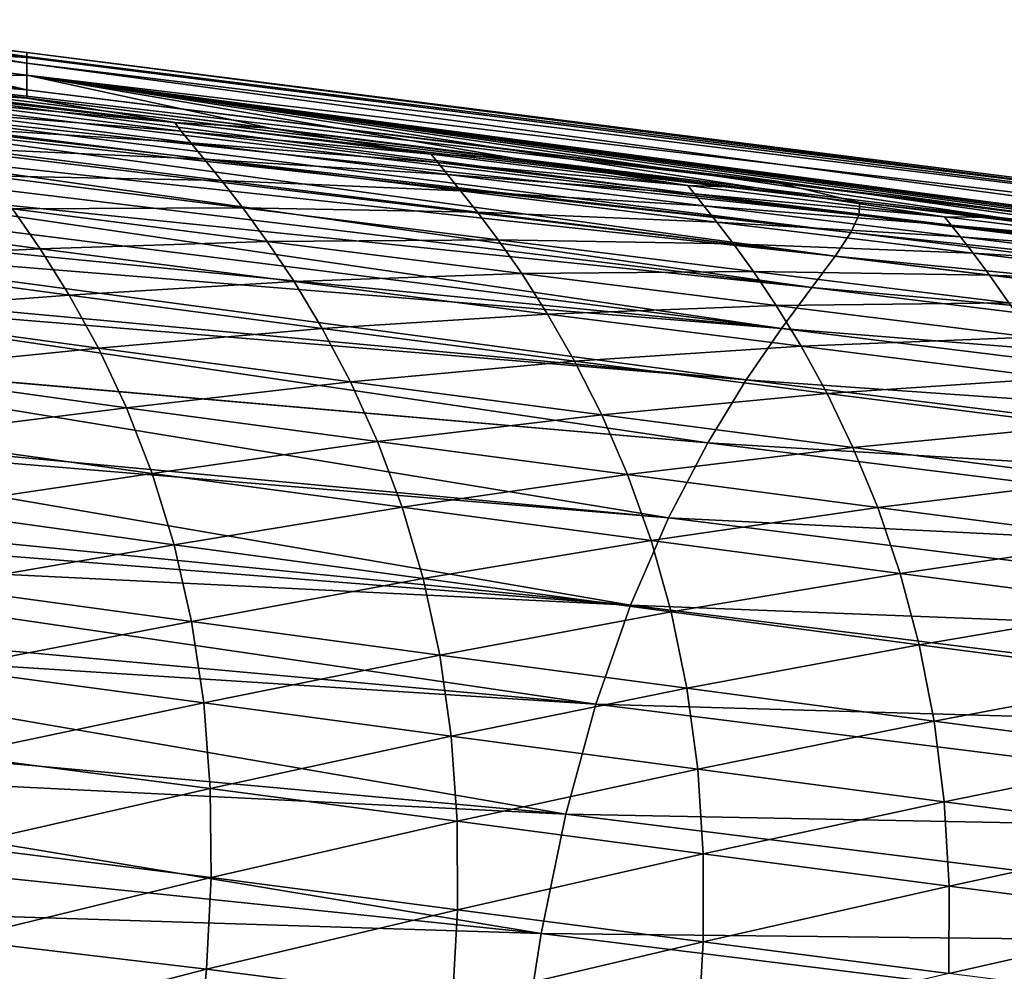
# Model space of a CAD drawing. Header units: metres. Extents: x -109 to 109, y -19 to 107.
# Tile 251 of 256: x 36.48 to 44.06, y 25.61 to 32.93. Entities that reach past the tile are written whole.
import ezdxf

# ---------------------------------------------------------------- set-up
doc = ezdxf.new("R2010")
doc.units = ezdxf.units.M
doc.layers.add('solid_21_412_310_XXX', color=7, linetype='CONTINUOUS')

msp = doc.modelspace()

# ---------------------------------------------------------------- linework, layer by layer
at = {"layer": 'solid_21_412_310_XXX'}
for points in [[(34.542099, 32.757053, -7.299991), (34.545029, 32.89592, -3.073496), (36.537788, 32.642673, -3.073336)], [(34.545818, 32.933899, 1.15522), (34.544163, 32.855751, 5.383351), (36.537788, 32.599533, 5.440748)], [(34.545029, 32.89592, -3.073496), (34.545818, 32.933899, 1.15522), (36.537788, 32.68021, 1.240474)], [(36.537788, 32.642673, -3.073336), (34.545029, 32.89592, -3.073496), (36.537788, 32.68021, 1.240474)], [(36.537788, 32.651669, 3.531988), (34.545818, 32.933899, 1.15522), (36.537788, 32.599533, 5.440748)], [(36.537788, 32.651669, 3.531988), (36.537788, 32.68021, 1.240474), (34.545818, 32.933899, 1.15522)], [(34.544163, 32.855751, 5.383351), (35.851368, 32.479965, 9.525564), (36.537811, 32.394135, 9.504107)], [(36.537788, 32.599533, 5.440748), (34.544163, 32.855751, 5.383351), (36.537811, 32.394135, 9.504107)], [(36.537788, 32.507732, -7.180064), (34.542099, 32.757053, -7.299991), (36.537788, 32.642673, -3.073336)], [(35.218918, 32.494453, -10.665401), (34.542099, 32.757053, -7.299991), (36.537788, 32.507732, -7.180064)], [(54.70018, 30.382071, 2.693295), (36.537788, 32.68021, 1.240474), (36.537788, 32.651669, 3.531988)], [(54.70018, 30.351757, -3.371934), (36.537788, 32.642673, -3.073336), (36.537788, 32.68021, 1.240474)], [(54.70018, 30.382071, 2.693295), (54.70018, 30.351757, -3.371934), (36.537788, 32.68021, 1.240474)], [(54.70018, 30.382071, 2.693295), (36.537788, 32.651669, 3.531988), (36.537788, 32.599533, 5.440748)], [(54.70018, 30.351757, -3.371934), (36.537788, 32.507732, -7.180064), (36.537788, 32.642673, -3.073336)], [(36.537788, 32.599533, 5.440748), (36.537811, 32.394135, 9.504107), (54.523602, 30.178337, 8.785137)], [(54.70018, 30.382071, 2.693295), (36.537788, 32.599533, 5.440748), (54.523602, 30.178337, 8.785137)], [(36.5378, 32.330334, -10.599779), (35.218918, 32.494453, -10.665401), (36.537788, 32.507732, -7.180064)], [(38.409752, 32.098835, -10.50174), (36.5378, 32.330334, -10.599779), (36.537788, 32.507732, -7.180064)], [(53.395588, 30.270796, -9.533984), (36.537788, 32.507732, -7.180064), (54.700211, 30.112732, -9.43431)], [(54.70018, 30.351757, -3.371934), (54.700211, 30.112732, -9.43431), (36.537788, 32.507732, -7.180064)], [(51.521145, 30.498051, -9.672821), (36.537788, 32.507732, -7.180064), (53.395588, 30.270796, -9.533984)], [(49.646263, 30.725599, -9.806549), (36.537788, 32.507732, -7.180064), (51.521145, 30.498051, -9.672821)], [(47.771423, 30.953444, -9.935157), (36.537788, 32.507732, -7.180064), (49.646263, 30.725599, -9.806549)], [(45.897312, 31.181562, -10.058659), (36.537788, 32.507732, -7.180064), (47.771423, 30.953444, -9.935157)], [(44.024429, 31.409981, -10.177065), (36.537788, 32.507732, -7.180064), (45.897312, 31.181562, -10.058659)], [(42.15258, 31.638861, -10.290381), (36.537788, 32.507732, -7.180064), (44.024429, 31.409981, -10.177065)], [(40.281193, 31.86841, -10.398606), (36.537788, 32.507732, -7.180064), (42.15258, 31.638861, -10.290381)], [(38.409752, 32.098835, -10.50174), (36.537788, 32.507732, -7.180064), (40.281193, 31.86841, -10.398606)], [(42.947353, 31.52562, 10.288923), (35.219963, 32.463856, 10.786601), (35.213093, 32.426147, 11.180139)], [(35.700596, 32.386307, -11.38956), (35.218918, 32.494453, -10.665401), (36.5378, 32.330334, -10.599779)], [(42.947353, 31.52562, 10.288923), (35.220383, 32.497002, 10.399778), (35.219963, 32.463856, 10.786601)], [(36.537811, 32.394135, 9.504107), (35.851368, 32.479965, 9.525564), (35.220383, 32.497002, 10.399778)], [(42.322544, 31.67631, 9.304688), (36.537811, 32.394135, 9.504107), (35.220383, 32.497002, 10.399778)], [(42.947353, 31.52562, 10.288923), (42.322544, 31.67631, 9.304688), (35.220383, 32.497002, 10.399778)], [(42.938938, 31.427843, 11.26965), (35.213093, 32.426147, 11.180139), (35.18021, 32.346722, 11.869395)], [(42.938938, 31.427843, 11.26965), (42.947353, 31.52562, 10.288923), (35.213093, 32.426147, 11.180139)], [(37.674873, 32.142445, -11.277917), (35.700596, 32.386307, -11.38956), (36.5378, 32.330334, -10.599779)], [(35.749081, 32.31979, -12.125998), (35.700596, 32.386307, -11.38956), (37.674873, 32.142445, -11.277917)], [(54.523602, 30.178337, 8.785137), (36.537811, 32.394135, 9.504107), (42.322544, 31.67631, 9.304688)], [(42.938938, 31.427843, 11.26965), (35.18021, 32.346722, 11.869395), (35.122284, 32.25803, 12.472993)], [(37.724281, 32.076374, -12.004586), (35.749081, 32.31979, -12.125998), (37.674873, 32.142445, -11.277917)], [(35.822777, 32.228653, -12.840734), (35.749081, 32.31979, -12.125998), (37.724281, 32.076374, -12.004586)], [(38.409752, 32.098835, -10.50174), (37.674873, 32.142445, -11.277917), (36.5378, 32.330334, -10.599779)], [(42.878304, 31.29504, 12.202233), (35.122284, 32.25803, 12.472993), (35.065701, 32.185608, 12.874086)], [(42.878304, 31.29504, 12.202233), (42.938938, 31.427843, 11.26965), (35.122284, 32.25803, 12.472993)], [(37.797859, 31.985153, -12.710987), (35.822777, 32.228653, -12.840734), (37.724281, 32.076374, -12.004586)], [(35.927639, 32.104504, -13.524907), (35.822777, 32.228653, -12.840734), (37.797859, 31.985153, -12.710987)], [(42.758064, 31.113905, 13.069119), (35.044415, 32.159657, 13.002151), (34.953197, 32.052197, 13.46405)], [(42.878304, 31.29504, 12.202233), (35.065701, 32.185608, 12.874086), (35.044415, 32.159657, 13.002151)], [(42.758064, 31.113905, 13.069119), (42.878304, 31.29504, 12.202233), (35.044415, 32.159657, 13.002151)], [(38.409752, 32.098835, -10.50174), (39.649254, 31.899853, -11.161294), (37.674873, 32.142445, -11.277917)], [(37.724281, 32.076374, -12.004586), (37.674873, 32.142445, -11.277917), (39.649254, 31.899853, -11.161294)], [(42.758064, 31.113905, 13.069119), (34.953197, 32.052197, 13.46405), (34.873493, 31.96154, 13.78788)], [(37.901287, 31.860268, -13.388663), (35.927639, 32.104504, -13.524907), (37.797859, 31.985153, -12.710987)], [(36.064396, 31.941086, -14.171319), (35.927639, 32.104504, -13.524907), (37.901287, 31.860268, -13.388663)], [(39.699528, 31.834238, -11.878834), (37.724281, 32.076374, -12.004586), (39.649254, 31.899853, -11.161294)], [(37.797859, 31.985153, -12.710987), (37.724281, 32.076374, -12.004586), (39.699528, 31.834238, -11.878834)], [(38.409752, 32.098835, -10.50174), (40.281193, 31.86841, -10.398606), (39.649254, 31.899853, -11.161294)], [(39.772789, 31.743002, -12.577469), (37.797859, 31.985153, -12.710987), (39.699528, 31.834238, -11.878834)], [(37.901287, 31.860268, -13.388663), (37.797859, 31.985153, -12.710987), (39.772789, 31.743002, -12.577469)], [(42.577625, 30.871845, 13.855802), (34.873493, 31.96154, 13.78788), (34.744759, 31.817465, 14.214857)], [(42.577625, 30.871845, 13.855802), (42.758064, 31.113905, 13.069119), (34.873493, 31.96154, 13.78788)], [(38.035202, 31.695478, -14.030594), (36.064396, 31.941086, -14.171319), (37.901287, 31.860268, -13.388663)], [(36.232342, 31.732861, -14.773392), (36.064396, 31.941086, -14.171319), (38.035202, 31.695478, -14.030594)], [(40.281193, 31.86841, -10.398606), (41.623451, 31.658228, -11.039844), (39.649254, 31.899853, -11.161294)], [(39.699528, 31.834238, -11.878834), (39.649254, 31.899853, -11.161294), (41.623451, 31.658228, -11.039844)], [(39.874413, 31.617521, -13.249124), (37.901287, 31.860268, -13.388663), (39.772789, 31.743002, -12.577469)], [(38.035202, 31.695478, -14.030594), (37.901287, 31.860268, -13.388663), (39.874413, 31.617521, -13.249124)], [(41.67458, 31.593069, -11.74896), (39.699528, 31.834238, -11.878834), (41.623451, 31.658228, -11.039844)], [(39.772789, 31.743002, -12.577469), (39.699528, 31.834238, -11.878834), (41.67458, 31.593069, -11.74896)], [(40.281193, 31.86841, -10.398606), (42.15258, 31.638861, -10.290381), (41.623451, 31.658228, -11.039844)], [(42.577625, 30.871845, 13.855802), (34.744759, 31.817465, 14.214857), (34.627773, 31.685619, 14.536052)], [(42.3451, 30.557625, 14.552175), (34.627773, 31.685619, 14.536052), (34.502216, 31.539965, 14.833728)], [(42.3451, 30.557625, 14.552175), (42.577625, 30.871845, 13.855802), (34.627773, 31.685619, 14.536052)], [(38.198879, 31.4853, -14.630314), (36.232342, 31.732861, -14.773392), (38.035202, 31.695478, -14.030594)], [(36.426075, 31.476765, -15.326715), (36.232342, 31.732861, -14.773392), (38.198879, 31.4853, -14.630314)], [(40.004959, 31.451572, -13.886935), (38.035202, 31.695478, -14.030594), (39.874413, 31.617521, -13.249124)], [(38.198879, 31.4853, -14.630314), (38.035202, 31.695478, -14.030594), (40.004959, 31.451572, -13.886935)], [(41.747517, 31.501867, -12.440406), (39.772789, 31.743002, -12.577469), (41.67458, 31.593069, -11.74896)], [(39.874413, 31.617521, -13.249124), (39.772789, 31.743002, -12.577469), (41.747517, 31.501867, -12.440406)], [(50.53804, 30.666458, 8.969271), (42.322544, 31.67631, 9.304688), (42.947353, 31.52562, 10.288923)], [(54.523602, 30.178337, 8.785137), (42.322544, 31.67631, 9.304688), (50.53804, 30.666458, 8.969271)], [(41.847332, 31.37591, -13.106456), (39.874413, 31.617521, -13.249124), (41.747517, 31.501867, -12.440406)], [(40.004959, 31.451572, -13.886935), (39.874413, 31.617521, -13.249124), (41.847332, 31.37591, -13.106456)], [(42.15258, 31.638861, -10.290381), (43.597286, 31.41745, -10.913733), (41.623451, 31.658228, -11.039844)], [(41.67458, 31.593069, -11.74896), (41.623451, 31.658228, -11.039844), (43.597286, 31.41745, -10.913733)], [(42.15258, 31.638861, -10.290381), (44.024429, 31.409981, -10.177065), (43.597286, 31.41745, -10.913733)], [(42.3451, 30.557625, 14.552175), (34.502216, 31.539965, 14.833728), (34.336475, 31.338091, 15.173338)], [(43.649265, 31.352741, -11.615221), (41.67458, 31.593069, -11.74896), (43.597286, 31.41745, -10.913733)], [(41.747517, 31.501867, -12.440406), (41.67458, 31.593069, -11.74896), (43.649265, 31.352741, -11.615221)], [(50.679436, 30.578709, 9.963644), (42.947353, 31.52562, 10.288923), (42.938938, 31.427843, 11.26965)], [(50.679436, 30.578709, 9.963644), (50.53804, 30.666458, 8.969271), (42.947353, 31.52562, 10.288923)], [(36.638943, 31.170414, -15.827479), (34.639965, 31.438812, -16.000019), (36.426075, 31.476765, -15.326715)], [(38.387062, 31.226833, -15.183301), (36.426075, 31.476765, -15.326715), (38.198879, 31.4853, -14.630314)], [(36.638943, 31.170414, -15.827479), (36.426075, 31.476765, -15.326715), (38.387062, 31.226833, -15.183301)], [(40.163681, 31.239714, -14.484533), (38.198879, 31.4853, -14.630314), (40.004959, 31.451572, -13.886935)], [(38.387062, 31.226833, -15.183301), (38.198879, 31.4853, -14.630314), (40.163681, 31.239714, -14.484533)], [(41.974506, 31.208982, -13.740399), (40.004959, 31.451572, -13.886935), (41.847332, 31.37591, -13.106456)], [(40.163681, 31.239714, -14.484533), (40.004959, 31.451572, -13.886935), (41.974506, 31.208982, -13.740399)], [(43.721889, 31.261629, -12.300181), (41.747517, 31.501867, -12.440406), (43.649265, 31.352741, -11.615221)], [(41.847332, 31.37591, -13.106456), (41.747517, 31.501867, -12.440406), (43.721889, 31.261629, -12.300181)], [(34.860283, 31.085491, -16.443506), (34.639965, 31.438812, -16.000019), (36.638943, 31.170414, -15.827479)], [(43.819939, 31.135319, -12.961209), (41.847332, 31.37591, -13.106456), (43.721889, 31.261629, -12.300181)], [(41.974506, 31.208982, -13.740399), (41.847332, 31.37591, -13.106456), (43.819939, 31.135319, -12.961209)], [(50.682686, 30.48144, 10.938139), (42.938938, 31.427843, 11.26965), (42.878304, 31.29504, 12.202233)], [(50.682686, 30.48144, 10.938139), (50.679436, 30.578709, 9.963644), (42.938938, 31.427843, 11.26965)], [(44.024429, 31.409981, -10.177065), (45.570789, 31.177382, -10.783036), (43.597286, 31.41745, -10.913733)], [(43.649265, 31.352741, -11.615221), (43.597286, 31.41745, -10.913733), (45.570789, 31.177382, -10.783036)], [(44.024429, 31.409981, -10.177065), (45.897312, 31.181562, -10.058659), (45.570789, 31.177382, -10.783036)], [(42.3451, 30.557625, 14.552175), (34.336475, 31.338091, 15.173338), (34.237846, 31.211939, 15.352756)], [(50.64032, 30.346741, 11.866487), (42.878304, 31.29504, 12.202233), (42.758064, 31.113905, 13.069119)], [(50.64032, 30.346741, 11.866487), (50.682686, 30.48144, 10.938139), (42.878304, 31.29504, 12.202233)], [(45.623631, 31.113115, -11.477788), (43.649265, 31.352741, -11.615221), (45.570789, 31.177382, -10.783036)], [(43.721889, 31.261629, -12.300181), (43.649265, 31.352741, -11.615221), (45.623631, 31.113115, -11.477788)], [(38.593304, 30.917892, -15.685578), (36.638943, 31.170414, -15.827479), (38.387062, 31.226833, -15.183301)], [(40.345516, 30.979195, -15.03728), (38.387062, 31.226833, -15.183301), (40.163681, 31.239714, -14.484533)], [(38.593304, 30.917892, -15.685578), (38.387062, 31.226833, -15.183301), (40.345516, 30.979195, -15.03728)], [(42.128281, 30.995684, -14.335958), (40.163681, 31.239714, -14.484533), (41.974506, 31.208982, -13.740399)], [(40.345516, 30.979195, -15.03728), (40.163681, 31.239714, -14.484533), (42.128281, 30.995684, -14.335958)], [(45.695972, 31.02215, -12.157042), (43.721889, 31.261629, -12.300181), (45.623631, 31.113115, -11.477788)], [(43.819939, 31.135319, -12.961209), (43.721889, 31.261629, -12.300181), (45.695972, 31.02215, -12.157042)], [(42.072617, 30.161745, 15.151374), (34.237846, 31.211939, 15.352756), (34.014523, 30.906637, 15.709654)], [(42.072617, 30.161745, 15.151374), (42.3451, 30.557625, 14.552175), (34.237846, 31.211939, 15.352756)], [(36.862682, 30.812878, -16.273346), (34.860283, 31.085491, -16.443506), (36.638943, 31.170414, -15.827479)], [(36.862682, 30.812878, -16.273346), (36.638943, 31.170414, -15.827479), (38.593304, 30.917892, -15.685578)], [(43.943817, 30.967609, -13.591728), (41.974506, 31.208982, -13.740399), (43.819939, 31.135319, -12.961209)], [(42.128281, 30.995684, -14.335958), (41.974506, 31.208982, -13.740399), (43.943817, 30.967609, -13.591728)], [(35.082966, 30.6807, -16.830393), (34.860283, 31.085491, -16.443506), (36.862682, 30.812878, -16.273346)], [(50.545639, 30.16114, 12.731453), (42.758064, 31.113905, 13.069119), (42.577625, 30.871845, 13.855802)], [(50.545639, 30.16114, 12.731453), (50.64032, 30.346741, 11.866487), (42.758064, 31.113905, 13.069119)], [(45.792305, 30.895628, -12.81368), (43.819939, 31.135319, -12.961209), (45.695972, 31.02215, -12.157042)], [(43.943817, 30.967609, -13.591728), (43.819939, 31.135319, -12.961209), (45.792305, 30.895628, -12.81368)], [(42.30378, 30.733393, -14.888397), (40.345516, 30.979195, -15.03728), (42.128281, 30.995684, -14.335958)], [(44.092731, 30.75313, -14.185544), (42.128281, 30.995684, -14.335958), (43.943817, 30.967609, -13.591728)], [(42.30378, 30.733393, -14.888397), (42.128281, 30.995684, -14.335958), (44.092731, 30.75313, -14.185544)], [(38.809597, 30.557774, -16.134539), (36.862682, 30.812878, -16.273346), (38.593304, 30.917892, -15.685578)], [(40.544258, 30.668003, -15.541024), (38.593304, 30.917892, -15.685578), (40.345516, 30.979195, -15.03728)], [(38.809597, 30.557774, -16.134539), (38.593304, 30.917892, -15.685578), (40.544258, 30.668003, -15.541024)], [(40.544258, 30.668003, -15.541024), (40.345516, 30.979195, -15.03728), (42.30378, 30.733393, -14.888397)], [(45.912945, 30.72735, -13.441245), (43.943817, 30.967609, -13.591728), (45.792305, 30.895628, -12.81368)], [(44.092731, 30.75313, -14.185544), (43.943817, 30.967609, -13.591728), (45.912945, 30.72735, -13.441245)], [(42.072617, 30.161745, 15.151374), (34.014523, 30.906637, 15.709654), (33.963024, 30.831863, 15.783594)], [(50.397766, 29.912224, 13.518599), (42.577625, 30.871845, 13.855802), (42.3451, 30.557625, 14.552175)], [(50.397766, 29.912224, 13.518599), (50.545639, 30.16114, 12.731453), (42.577625, 30.871845, 13.855802)], [(41.77652, 29.677034, 15.65048), (33.963024, 30.831863, 15.783594), (33.677872, 30.383242, 16.146183)], [(41.77652, 29.677034, 15.65048), (42.072617, 30.161745, 15.151374), (33.963024, 30.831863, 15.783594)], [(37.087444, 30.40465, -16.66342), (35.082966, 30.6807, -16.830393), (36.862682, 30.812878, -16.273346)], [(37.087444, 30.40465, -16.66342), (36.862682, 30.812878, -16.273346), (38.809597, 30.557774, -16.134539)], [(42.495041, 30.420256, -15.393419), (40.544258, 30.668003, -15.541024), (42.30378, 30.733393, -14.888397)], [(44.262001, 30.489378, -14.737825), (42.30378, 30.733393, -14.888397), (44.092731, 30.75313, -14.185544)], [(42.495041, 30.420256, -15.393419), (42.30378, 30.733393, -14.888397), (44.262001, 30.489378, -14.737825)], [(35.298672, 30.224884, -17.161211), (35.082966, 30.6807, -16.830393), (37.087444, 30.40465, -16.66342)], [(40.752228, 30.305637, -15.992904), (38.809597, 30.557774, -16.134539), (40.544258, 30.668003, -15.541024)], [(40.752228, 30.305637, -15.992904), (40.544258, 30.668003, -15.541024), (42.495041, 30.420256, -15.393419)], [(39.026428, 30.147236, -16.528933), (37.087444, 30.40465, -16.66342), (38.809597, 30.557774, -16.134539)], [(39.026428, 30.147236, -16.528933), (38.809597, 30.557774, -16.134539), (40.752228, 30.305637, -15.992904)], [(50.203323, 29.589376, 14.217559), (42.3451, 30.557625, 14.552175), (42.072617, 30.161745, 15.151374)], [(50.203323, 29.589376, 14.217559), (50.397766, 29.912224, 13.518599), (42.3451, 30.557625, 14.552175)], [(44.4459, 30.174625, -15.244135), (42.495041, 30.420256, -15.393419), (44.262001, 30.489378, -14.737825)], [(41.77652, 29.677034, 15.65048), (33.677872, 30.383242, 16.146183), (33.675518, 30.379274, 16.148876)], [(37.303375, 29.946676, -16.997351), (35.298672, 30.224884, -17.161211), (37.087444, 30.40465, -16.66342)], [(37.303375, 29.946676, -16.997351), (37.087444, 30.40465, -16.66342), (39.026428, 30.147236, -16.528933)], [(42.694698, 30.055948, -15.847935), (40.752228, 30.305637, -15.992904), (42.495041, 30.420256, -15.393419)], [(42.694698, 30.055948, -15.847935), (42.495041, 30.420256, -15.393419), (44.4459, 30.174625, -15.244135)], [(41.473923, 29.099274, 16.05006), (33.675518, 30.379274, 16.148876), (33.387886, 29.853193, 16.446129)], [(41.473923, 29.099274, 16.05006), (41.77652, 29.677034, 15.65048), (33.675518, 30.379274, 16.148876)], [(40.960297, 29.893091, -16.391321), (39.026428, 30.147236, -16.528933), (40.752228, 30.305637, -15.992904)], [(40.960297, 29.893091, -16.391321), (40.752228, 30.305637, -15.992904), (42.694698, 30.055948, -15.847935)], [(35.498272, 29.720062, -17.438349), (35.298672, 30.224884, -17.161211), (37.303375, 29.946676, -16.997351)], [(49.972412, 29.183903, 14.821057), (42.072617, 30.161745, 15.151374), (41.77652, 29.677034, 15.65048)], [(49.972412, 29.183903, 14.821057), (50.203323, 29.589376, 14.217559), (42.072617, 30.161745, 15.151374)], [(44.637375, 29.80871, -15.701167), (42.694698, 30.055948, -15.847935), (44.4459, 30.174625, -15.244135)], [(39.234272, 29.687481, -16.868036), (37.303375, 29.946676, -16.997351), (39.026428, 30.147236, -16.528933)], [(39.234272, 29.687481, -16.868036), (39.026428, 30.147236, -16.528933), (40.960297, 29.893091, -16.391321)], [(42.894028, 29.641668, -16.250044), (40.960297, 29.893091, -16.391321), (42.694698, 30.055948, -15.847935)], [(42.894028, 29.641668, -16.250044), (42.694698, 30.055948, -15.847935), (44.637375, 29.80871, -15.701167)], [(37.5009, 29.441431, -17.276674), (35.498272, 29.720062, -17.438349), (37.303375, 29.946676, -16.997351)], [(37.5009, 29.441431, -17.276674), (37.303375, 29.946676, -16.997351), (39.234272, 29.687481, -16.868036)], [(41.473923, 29.099274, 16.05006), (33.387886, 29.853193, 16.446129), (33.348846, 29.774376, 16.481979)], [(41.159348, 29.431793, -16.735205), (39.234272, 29.687481, -16.868036), (40.960297, 29.893091, -16.391321)], [(41.159348, 29.431793, -16.735205), (40.960297, 29.893091, -16.391321), (42.894028, 29.641668, -16.250044)], [(44.828075, 29.393007, -16.106737), (42.894028, 29.641668, -16.250044), (44.637375, 29.80871, -15.701167)], [(41.182182, 28.427359, 16.354143), (33.348846, 29.774376, 16.481979), (33.103199, 29.225456, 16.68499)], [(41.182182, 28.427359, 16.354143), (41.473923, 29.099274, 16.05006), (33.348846, 29.774376, 16.481979)], [(35.672768, 29.168678, -17.664701), (35.498272, 29.720062, -17.438349), (37.5009, 29.441431, -17.276674)], [(39.423893, 29.181215, -17.152973), (37.5009, 29.441431, -17.276674), (39.234272, 29.687481, -16.868036)], [(39.423893, 29.181215, -17.152973), (39.234272, 29.687481, -16.868036), (41.159348, 29.431793, -16.735205)], [(43.084293, 29.17905, -16.598358), (41.159348, 29.431793, -16.735205), (42.894028, 29.641668, -16.250044)], [(49.718803, 28.689621, 15.325599), (41.77652, 29.677034, 15.65048), (41.473923, 29.099274, 16.05006)], [(49.718803, 28.689621, 15.325599), (49.972412, 29.183903, 14.821057), (41.77652, 29.677034, 15.65048)], [(43.084293, 29.17905, -16.598358), (42.894028, 29.641668, -16.250044), (44.828075, 29.393007, -16.106737)], [(37.670601, 28.891788, -17.503437), (35.672768, 29.168678, -17.664701), (37.5009, 29.441431, -17.276674)], [(37.670601, 28.891788, -17.503437), (37.5009, 29.441431, -17.276674), (39.423893, 29.181215, -17.152973)], [(41.340538, 28.924654, -17.025295), (39.423893, 29.181215, -17.152973), (41.159348, 29.431793, -16.735205)], [(41.340538, 28.924654, -17.025295), (41.159348, 29.431793, -16.735205), (43.084293, 29.17905, -16.598358)], [(45.009666, 28.929325, -16.459158), (43.084293, 29.17905, -16.598358), (44.828075, 29.393007, -16.106737)], [(41.182182, 28.427359, 16.354143), (33.103199, 29.225456, 16.68499), (33.039772, 29.06702, 16.731022)], [(39.586216, 28.631535, -17.385376), (37.670601, 28.891788, -17.503437), (39.423893, 29.181215, -17.152973)], [(39.586216, 28.631535, -17.385376), (39.423893, 29.181215, -17.152973), (41.340538, 28.924654, -17.025295)], [(43.257065, 28.671188, -16.893278), (41.340538, 28.924654, -17.025295), (43.084293, 29.17905, -16.598358)], [(43.257065, 28.671188, -16.893278), (43.084293, 29.17905, -16.598358), (45.009666, 28.929325, -16.459158)], [(35.815067, 28.574068, -17.84424), (35.672768, 29.168678, -17.664701), (37.670601, 28.891788, -17.503437)], [(49.45702, 28.103302, 15.731134), (41.473923, 29.099274, 16.05006), (41.182182, 28.427359, 16.354143)], [(49.45702, 28.103302, 15.731134), (49.718803, 28.689621, 15.325599), (41.473923, 29.099274, 16.05006)], [(41.182182, 28.427359, 16.354143), (33.039772, 29.06702, 16.731022), (32.951355, 28.832308, 16.790834)], [(37.805096, 28.30139, -17.680965), (35.815067, 28.574068, -17.84424), (37.670601, 28.891788, -17.503437)], [(37.805096, 28.30139, -17.680965), (37.670601, 28.891788, -17.503437), (39.586216, 28.631535, -17.385376)], [(41.495186, 28.374971, -17.262848), (39.586216, 28.631535, -17.385376), (41.340538, 28.924654, -17.025295)], [(41.495186, 28.374971, -17.262848), (41.340538, 28.924654, -17.025295), (43.257065, 28.671188, -16.893278)], [(45.174095, 28.420912, -16.758522), (43.257065, 28.671188, -16.893278), (45.009666, 28.929325, -16.459158)], [(40.915569, 27.664541, 16.570484), (32.951355, 28.832308, 16.790834), (32.805599, 28.401173, 16.8785)], [(40.915569, 27.664541, 16.570484), (41.182182, 28.427359, 16.354143), (32.951355, 28.832308, 16.790834)], [(43.404049, 28.12155, -17.135714), (41.495186, 28.374971, -17.262848), (43.257065, 28.671188, -16.893278)], [(43.404049, 28.12155, -17.135714), (43.257065, 28.671188, -16.893278), (45.174095, 28.420912, -16.758522)], [(35.91991, 27.940432, -17.981987), (35.815067, 28.574068, -17.84424), (37.805096, 28.30139, -17.680965)], [(39.714127, 28.042234, -17.568184), (37.805096, 28.30139, -17.680965), (39.586216, 28.631535, -17.385376)], [(39.714127, 28.042234, -17.568184), (39.586216, 28.631535, -17.385376), (41.495186, 28.374971, -17.262848)], [(49.201878, 27.424786, 16.041063), (41.182182, 28.427359, 16.354143), (40.915569, 27.664541, 16.570484)], [(49.201878, 27.424786, 16.041063), (49.45702, 28.103302, 15.731134), (41.182182, 28.427359, 16.354143)], [(45.313454, 27.871395, -17.005411), (43.404049, 28.12155, -17.135714), (45.174095, 28.420912, -16.758522)], [(40.915569, 27.664541, 16.570484), (32.805599, 28.401173, 16.8785), (32.741077, 28.188978, 16.912746)], [(41.616497, 27.786671, -17.450474), (39.714127, 28.042234, -17.568184), (41.495186, 28.374971, -17.262848)], [(41.616497, 27.786671, -17.450474), (41.495186, 28.374971, -17.262848), (43.404049, 28.12155, -17.135714)], [(37.898964, 27.674612, -17.81381), (35.91991, 27.940432, -17.981987), (37.805096, 28.30139, -17.680965)], [(37.898964, 27.674612, -17.81381), (37.805096, 28.30139, -17.680965), (39.714127, 28.042234, -17.568184)], [(40.685246, 26.817808, 16.709852), (32.741077, 28.188978, 16.912746), (32.572536, 27.557444, 16.987782)], [(40.685246, 26.817808, 16.709852), (40.915569, 27.664541, 16.570484), (32.741077, 28.188978, 16.912746)], [(43.518764, 27.534187, -17.327971), (41.616497, 27.786671, -17.450474), (43.404049, 28.12155, -17.135714)], [(43.518764, 27.534187, -17.327971), (43.404049, 28.12155, -17.135714), (45.313454, 27.871395, -17.005411)], [(39.802414, 27.417776, -17.705612), (37.898964, 27.674612, -17.81381), (39.714127, 28.042234, -17.568184)], [(39.802414, 27.417776, -17.705612), (39.714127, 28.042234, -17.568184), (41.616497, 27.786671, -17.450474)], [(35.983429, 27.27224, -18.08329), (35.91991, 27.940432, -17.981987), (37.898964, 27.674612, -17.81381)], [(45.421585, 27.284927, -17.201855), (43.518764, 27.534187, -17.327971), (45.313454, 27.871395, -17.005411)], [(41.699516, 27.164291, -17.5921), (39.802414, 27.417776, -17.705612), (41.616497, 27.786671, -17.450474)], [(41.699516, 27.164291, -17.5921), (41.616497, 27.786671, -17.450474), (43.518764, 27.534187, -17.327971)], [(37.948261, 27.016014, -17.906994), (35.983429, 27.27224, -18.08329), (37.898964, 27.674612, -17.81381)], [(37.948261, 27.016014, -17.906994), (37.898964, 27.674612, -17.81381), (39.802414, 27.417776, -17.705612)], [(48.965664, 26.658047, 16.262602), (40.915569, 27.664541, 16.570484), (40.685246, 26.817808, 16.709852)], [(48.965664, 26.658047, 16.262602), (49.201878, 27.424786, 16.041063), (40.915569, 27.664541, 16.570484)], [(40.685246, 26.817808, 16.709852), (32.572536, 27.557444, 16.987782), (32.496487, 27.225407, 17.014383)], [(43.596508, 26.913706, -17.473715), (41.699516, 27.164291, -17.5921), (43.518764, 27.534187, -17.327971)], [(43.596508, 26.913706, -17.473715), (43.518764, 27.534187, -17.327971), (45.421585, 27.284927, -17.201855)], [(39.847305, 26.762758, -17.802378), (37.948261, 27.016014, -17.906994), (39.802414, 27.417776, -17.705612)], [(39.847305, 26.762758, -17.802378), (39.802414, 27.417776, -17.705612), (41.699516, 27.164291, -17.5921)], [(45.494019, 26.666174, -17.35128), (43.596508, 26.913706, -17.473715), (45.421585, 27.284927, -17.201855)], [(40.494881, 25.900023, 16.786922), (32.496487, 27.225407, 17.014383), (32.39769, 26.734949, 17.041447)], [(40.494881, 25.900023, 16.786922), (40.685246, 26.817808, 16.709852), (32.496487, 27.225407, 17.014383)], [(36.00668, 26.574837, -18.154606), (35.983429, 27.27224, -18.08329), (37.948261, 27.016014, -17.906994)], [(41.740654, 26.512466, -17.692215), (39.847305, 26.762758, -17.802378), (41.699516, 27.164291, -17.5921)], [(41.740654, 26.512466, -17.692215), (41.699516, 27.164291, -17.5921), (43.596508, 26.913706, -17.473715)], [(37.954273, 26.330725, -17.96714), (36.00668, 26.574837, -18.154606), (37.948261, 27.016014, -17.906994)], [(37.954273, 26.330725, -17.96714), (37.948261, 27.016014, -17.906994), (39.847305, 26.762758, -17.802378)], [(43.633877, 26.264769, -17.5772), (41.740654, 26.512466, -17.692215), (43.596508, 26.913706, -17.473715)], [(43.633877, 26.264769, -17.5772), (43.596508, 26.913706, -17.473715), (45.494019, 26.666174, -17.35128)], [(39.850071, 26.082184, -17.864946), (37.954273, 26.330725, -17.96714), (39.847305, 26.762758, -17.802378)], [(39.850071, 26.082184, -17.864946), (39.847305, 26.762758, -17.802378), (41.740654, 26.512466, -17.692215)], [(48.758133, 25.810564, 16.406092), (40.685246, 26.817808, 16.709852), (40.494881, 25.900023, 16.786922)], [(48.758133, 25.810564, 16.406092), (48.965664, 26.658047, 16.262602), (40.685246, 26.817808, 16.709852)], [(40.494881, 25.900023, 16.786922), (32.39769, 26.734949, 17.041447), (32.298374, 26.158859, 17.059298)], [(45.527542, 26.019827, -17.457739), (43.633877, 26.264769, -17.5772), (45.494019, 26.666174, -17.35128)], [(35.992191, 25.8538, -18.202669), (36.00668, 26.574837, -18.154606), (37.954273, 26.330725, -17.96714)], [(41.741165, 25.836088, -17.757206), (39.850071, 26.082184, -17.864946), (41.740654, 26.512466, -17.692215)], [(41.741165, 25.836088, -17.757206), (41.740654, 26.512466, -17.692215), (43.633877, 26.264769, -17.5772)], [(37.919838, 25.624014, -18.001305), (35.992191, 25.8538, -18.202669), (37.954273, 26.330725, -17.96714)], [(37.919838, 25.624014, -18.001305), (37.954273, 26.330725, -17.96714), (39.850071, 26.082184, -17.864946)], [(43.632111, 25.592169, -17.64473), (41.741165, 25.836088, -17.757206), (43.633877, 26.264769, -17.5772)], [(43.632111, 25.592169, -17.64473), (43.633877, 26.264769, -17.5772), (45.527542, 26.019827, -17.457739)], [(40.342186, 24.928324, 16.819019), (32.298374, 26.158859, 17.059298), (32.256344, 25.887897, 17.064032)], [(40.342186, 24.928324, 16.819019), (40.494881, 25.900023, 16.786922), (32.298374, 26.158859, 17.059298)], [(39.813503, 25.381147, -17.900257), (37.919838, 25.624014, -18.001305), (39.850071, 26.082184, -17.864946)], [(39.813503, 25.381147, -17.900257), (39.850071, 26.082184, -17.864946), (41.741165, 25.836088, -17.757206)], [(45.523384, 25.350597, -17.527462), (43.632111, 25.592169, -17.64473), (45.527542, 26.019827, -17.457739)], [(40.342186, 24.928324, 16.819019), (32.256344, 25.887897, 17.064032), (32.122681, 24.94212, 17.070873)], [(35.947933, 25.115088, -18.234743), (35.992191, 25.8538, -18.202669), (37.919838, 25.624014, -18.001305)], [(48.582779, 24.895208, 16.486031), (40.494881, 25.900023, 16.786922), (40.342186, 24.928324, 16.819019)], [(48.582779, 24.895208, 16.486031), (48.758133, 25.810564, 16.406092), (40.494881, 25.900023, 16.786922)], [(41.703766, 25.140091, -17.793989), (39.813503, 25.381147, -17.900257), (41.741165, 25.836088, -17.757206)], [(41.703766, 25.140091, -17.793989), (41.741165, 25.836088, -17.757206), (43.632111, 25.592169, -17.64473)], [(37.853554, 24.901205, -18.017609), (35.947933, 25.115088, -18.234743), (37.919838, 25.624014, -18.001305)], [(37.853554, 24.901205, -18.017609), (37.919838, 25.624014, -18.001305), (39.813503, 25.381147, -17.900257)]]:
    msp.add_3dface(points, dxfattribs=at)

doc.saveas('drawing.dxf')
